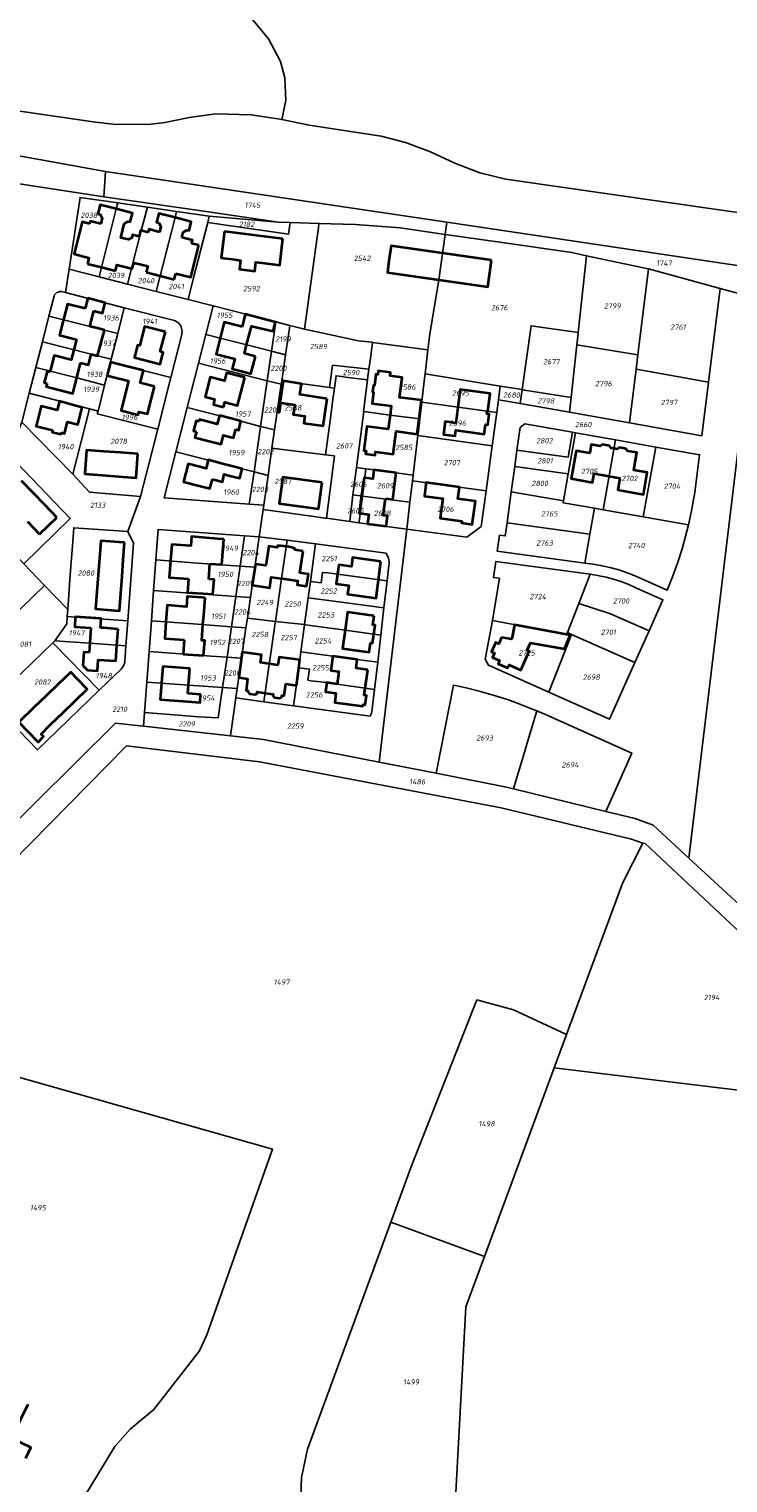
# Model space of a CAD drawing. Extents: x 177930 to 190767, y 381068 to 392034.
# Tile 61 of 256: x 180090 to 180327, y 390047 to 390539. Entities that reach past the tile are written whole.
import ezdxf
from ezdxf.enums import TextEntityAlignment as Align

# ---------------------------------------------------------------- set-up
doc = ezdxf.new("R2010")
doc.units = 0
for name, color, linetype, lineweight in [('B-XX-KG-GRENS_PERCEEL-GV', 150, 'Continuous', 25), ('B-XX-KG-GRENS_PERCEEL-S', 150, 'Continuous', 25), ('B-XX-OG-BEBOUWING-G', 7, 'Continuous', 35)]:
    doc.layers.add(name, color=color, linetype=linetype, lineweight=lineweight)
doc.styles.add('NLCS-ISO', font='NLCS-ISO.ttf', dxfattribs={"height": 1.8})

# ---------------------------------------------------------------- blocks, each defined once
blk = doc.blocks.new('SKG-PERCEELNUMMER-SO')
at = {"layer": 'DefPoints'}
blk.add_point((0, 0), dxfattribs=at)
at = {"style": 'NLCS-ISO', "oblique": 10, "flags": 1}
blk.add_attdef('GEMEENTECODE', text='', height=1.8, dxfattribs=at).set_placement((-0.5, 2.55), align=Align.MIDDLE_RIGHT)
at = {"style": 'NLCS-ISO', "oblique": 10}
blk.add_attdef('PERCEELNUMMER', text='', height=1.8, dxfattribs=at).set_placement((0, 0), align=Align.MIDDLE_CENTER)
at = {"style": 'NLCS-ISO', "oblique": 10, "flags": 1}
blk.add_attdef('SECTIE', text='', height=1.8, dxfattribs=at).set_placement((0.5, 2.5), align=Align.MIDDLE_LEFT)

msp = doc.modelspace()

# ---------------------------------------------------------------- linework, layer by layer
at = {"layer": 'B-XX-KG-GRENS_PERCEEL-GV'}
for points in [[(180061.96, 390514.73), (180112.52, 390507.42), (180118.5, 390506.72), (180130.36, 390506.63), (180136.05, 390507.31), (180144.35, 390508.98), (180153.21, 390510.24), (180165.23, 390509.84), (180174.25, 390508.56), (180175.602, 390508.278), (180177.021, 390514.776), (180176.677, 390522.396), (180175.158, 390527.959), (180171.108, 390535.549), (180165.651, 390542.109), (180161.833, 390546.031), (180155.844, 390553.994), (180151.415, 390561.574), (180146.568, 390576.319), (180021.731, 390594.433)], [(180165.651, 390542.109), (180171.108, 390535.549), (180175.158, 390527.959), (180176.677, 390522.396), (180177.021, 390514.776), (180175.602, 390508.278), (180184.9, 390506.34), (180209.19, 390502.6), (180217.46, 390500.54), (180225.95, 390497.34), (180234.16, 390493.53), (180242.62, 390490.27), (180251.47, 390488.1), (180520.626, 390449.447), (180528.086, 390498.506), (180529.75, 390507.093), (180533.802, 390515.929), (180544.71, 390532.763), (180547.236, 390536.829), (180552.063, 390545.657)], [(180608.315, 390437.011), (180548.18, 390445.49), (180532.492, 390447.743), (180520.626, 390449.447), (180251.47, 390488.1), (180242.62, 390490.27), (180234.16, 390493.53), (180225.95, 390497.34), (180217.46, 390500.54), (180209.19, 390502.6), (180184.9, 390506.34), (180175.602, 390508.278), (180174.25, 390508.56), (180165.23, 390509.84), (180153.21, 390510.24), (180144.35, 390508.98), (180136.05, 390507.31), (180130.36, 390506.63), (180118.5, 390506.72), (180112.52, 390507.42), (180061.96, 390514.73)], [(180055.397, 390501.654), (180115.948, 390490.648), (180231.464, 390473.513), (180337.346, 390457.808), (180393.273, 390449.666), (180549.523, 390427.951), (180744.364, 390400.873)], [(180087.636, 390405.881), (180090.127, 390415.637), (180092.345, 390424.354), (180094.566, 390433.081), (180096.781, 390441.786), (180098.504, 390448.557), (180098.676, 390448.912), (180098.905, 390449.233), (180099.183, 390449.512), (180099.504, 390449.741), (180099.859, 390449.913), (180100.237, 390450.025), (180100.628, 390450.073), (180101.022, 390450.055), (180102.393, 390449.704), (180103.605, 390457.637), (180107.311, 390481.904), (180120.098, 390480.048), (180130.092, 390478.597), (180139.992, 390477.16), (180151.054, 390475.555), (180174.38, 390473.52), (180150.78, 390477), (180115.364, 390482.153), (180113.87, 390482.37), (180077.888, 390487.843)], [(180038.054, 390223.622), (180119.366, 390304.075), (180128.829, 390303.031), (180129.168, 390307.654), (180129.923, 390317.956), (180130.681, 390328.29), (180131.457, 390338.628), (180132.231, 390348.939), (180132.993, 390359.261), (180133.754, 390369.571), (180163.017, 390367.408), (180167.926, 390367.045), (180169.267, 390376.312), (180169.473, 390377.739), (180164.591, 390378.111), (180135.828, 390380.305), (180139.783, 390395.8), (180143.606, 390410.822), (180147.405, 390425.829), (180149.889, 390435.516), (180152.372, 390445.197), (180143.9, 390447.353), (180133.096, 390450.111), (180123.417, 390452.581), (180113.737, 390455.051), (180103.605, 390457.637), (180102.393, 390449.704), (180122.303, 390444.61), (180138.81, 390440.418), (180139.312, 390440.266), (180139.789, 390440.048), (180140.233, 390439.769), (180140.636, 390439.433), (180140.99, 390439.046), (180141.29, 390438.616), (180141.53, 390438.15), (180141.706, 390437.656), (180141.814, 390437.142), (180141.853, 390436.619), (180141.822, 390436.096), (180141.722, 390435.581), (180138.041, 390420.97), (180133.598, 390403.561), (180127.78, 390380.781), (180123.494, 390368.887), (180125.43, 390364.935), (180123.493, 390338.604), (180122.861, 390330.175), (180122.457, 390324.783), (180122.332, 390324.239), (180122.139, 390323.714), (180121.881, 390323.219), (180121.564, 390322.759), (180121.191, 390322.343), (180113.814, 390315.247), (180092.875, 390294.997), (180077.216, 390311.157)], [(180331.48, 390449.1), (180323.988, 390451.144), (180320.052, 390419.444), (180317.799, 390401.3), (180293.299, 390405.624), (180272.969, 390409.212), (180256.229, 390412.166), (180248.914, 390413.457), (180248.337, 390409.205), (180246.79, 390397.92), (180244.722, 390382.678), (180243.065, 390370.582), (180238.246, 390366.924), (180217.882, 390369.652), (180208.55, 390290.866), (180227.879, 390287.077), (180233.717, 390316.89), (180237.952, 390315.97), (180242.417, 390314.856), (180247.17, 390313.504), (180251.943, 390311.986), (180255.654, 390310.687), (180259.57, 390309.155), (180261.863, 390308.2), (180261.881, 390308.192), (180264.892, 390306.928), (180294.044, 390293.891), (180285.279, 390274.194), (180295.242, 390271.766), (180301.279, 390269.491), (180313.396, 390258.334), (180336.226, 390448.419)], [(180336.226, 390448.419), (180313.396, 390258.334), (180364.695, 390211.128)], [(180648.011, 390149.364), (180574.432, 390157.789), (180534.833, 390162.424), (180515.914, 390164.645), (180417.363, 390176.708), (180399.62, 390178.954), (180364.695, 390211.128), (180313.396, 390258.334), (180301.279, 390269.491), (180295.242, 390271.766), (180285.279, 390274.194), (180253.982, 390281.82), (180251.053, 390282.534), (180227.879, 390287.077), (180208.55, 390290.866), (180169.368, 390298.552), (180158.194, 390299.792), (180128.829, 390303.031), (180119.366, 390304.075), (180038.054, 390223.622)], [(180038.466, 390210.38), (180123.001, 390296.351), (180168.099, 390290.975), (180249.836, 390275.38), (180293.992, 390264.832), (180297.842, 390263.427), (180298.57, 390263.296), (180396.22, 390171.836), (180416.563, 390169.374), (180568.024, 390151.565), (180573.5, 390150.921), (180727.616, 390131.725)], [(180181.502, 390025.215), (180182.232, 390048.753), (180184.257, 390058.418), (180212.53, 390135.187), (180219.546, 390154.237), (180241.649, 390210.37), (180253.984, 390206.974), (180271.972, 390198.675), (180290.97, 390250.062), (180297.842, 390263.427), (180293.992, 390264.832), (180249.836, 390275.38), (180168.099, 390290.975), (180123.001, 390296.351), (180038.466, 390210.38)], [(180052.148, 390193.932), (180172.426, 390159.925), (180150.246, 390097.017), (180147.727, 390091.668), (180132.256, 390071.848), (180124.265, 390065.151), (180119.044, 390059.3), (180101.472, 390030.325)]]:
    msp.add_lwpolyline(points, dxfattribs=at)
for points in [[(180115.364, 390482.153), (180115.948, 390490.648), (180055.397, 390501.654), (180013.949, 390509.332), (180002.455, 390512.118), (179989.483, 390515.263), (180027.71, 390500.89), (180050.69, 390491.98), (180077.888, 390487.843), (180113.87, 390482.37)], [(180231.464, 390473.513), (180115.948, 390490.648), (180115.364, 390482.153), (180150.78, 390477), (180174.38, 390473.52), (180178.463, 390473.403), (180188.172, 390473.125), (180200.6, 390472.77), (180215.65, 390471.61), (180230.885, 390469.43)], [(180119.579, 390478.009), (180120.098, 390480.048), (180107.311, 390481.904), (180103.605, 390457.637), (180113.737, 390455.051)], [(180119.579, 390478.009), (180113.737, 390455.051), (180123.417, 390452.581), (180128.007, 390470.688), (180130.092, 390478.597), (180120.098, 390480.048)], [(180139.469, 390475.109), (180139.992, 390477.16), (180130.092, 390478.597), (180128.007, 390470.688), (180123.417, 390452.581), (180133.096, 390450.111)], [(180139.469, 390475.109), (180133.096, 390450.111), (180143.9, 390447.353), (180145.768, 390454.693), (180150.552, 390473.492), (180151.054, 390475.555), (180139.992, 390477.16)], [(180183.3, 390437.399), (180187.976, 390471.692), (180188.172, 390473.125), (180178.463, 390473.403), (180177.876, 390469.529), (180150.552, 390473.492), (180145.768, 390454.693), (180143.9, 390447.353), (180152.372, 390445.197), (180173.579, 390439.801), (180178.271, 390438.537)], [(180151.054, 390475.555), (180150.552, 390473.492), (180177.876, 390469.529), (180178.463, 390473.403), (180174.38, 390473.52)], [(180230.885, 390469.43), (180215.65, 390471.61), (180200.6, 390472.77), (180188.172, 390473.125), (180187.976, 390471.692), (180183.3, 390437.399), (180201.557, 390433.445), (180206.239, 390432.893), (180206.281, 390432.887), (180206.33, 390432.881), (180225.048, 390430.333), (180225.659, 390435.601), (180228.707, 390454.075)], [(180336.226, 390448.419), (180337.346, 390457.808), (180231.464, 390473.513), (180230.885, 390469.43), (180250.18, 390466.67), (180273.78, 390463.24), (180278.728, 390462.197), (180299.59, 390457.8), (180299.76, 390457.754), (180323.97, 390451.149), (180323.988, 390451.144), (180331.48, 390449.1)], [(180278.728, 390462.197), (180273.78, 390463.24), (180250.18, 390466.67), (180230.885, 390469.43), (180228.707, 390454.075), (180225.659, 390435.601), (180225.048, 390430.333), (180224.933, 390429.336), (180224.115, 390422.273), (180249.534, 390418.102), (180249.544, 390418.1), (180256.899, 390416.894), (180259.963, 390438.505), (180275.906, 390436.239)], [(180296.151, 390428.633), (180299.76, 390457.754), (180299.59, 390457.8), (180278.728, 390462.197), (180275.906, 390436.239), (180275.864, 390435.853), (180275.453, 390432.071)], [(180299.76, 390457.754), (180296.151, 390428.633), (180295.548, 390423.769), (180320.052, 390419.444), (180323.988, 390451.144), (180323.97, 390451.149)], [(180120.074, 390435.859), (180122.303, 390444.61), (180102.393, 390449.704), (180101.022, 390450.055), (180100.628, 390450.073), (180100.237, 390450.025), (180099.859, 390449.913), (180099.504, 390449.741), (180099.183, 390449.512), (180098.905, 390449.233), (180098.676, 390448.912), (180098.504, 390448.557), (180096.781, 390441.786), (180110.685, 390438.251)], [(180120.074, 390435.859), (180117.854, 390427.144), (180117.612, 390426.194), (180138.041, 390420.97), (180141.722, 390435.581), (180141.822, 390436.096), (180141.853, 390436.619), (180141.814, 390437.142), (180141.706, 390437.656), (180141.53, 390438.15), (180141.29, 390438.616), (180140.99, 390439.046), (180140.636, 390439.433), (180140.233, 390439.769), (180139.789, 390440.048), (180139.312, 390440.266), (180138.81, 390440.418), (180122.303, 390444.61)], [(180173.579, 390439.801), (180152.372, 390445.197), (180149.889, 390435.516), (180154.777, 390434.272), (180163.711, 390432.052), (180172.152, 390429.907)], [(180117.854, 390427.144), (180120.074, 390435.859), (180110.685, 390438.251), (180096.781, 390441.786), (180094.566, 390433.081), (180111.064, 390428.897)], [(180176.849, 390428.713), (180178.153, 390437.729), (180178.271, 390438.537), (180173.579, 390439.801), (180172.152, 390429.907)], [(180205.075, 390423.801), (180205.604, 390427.575), (180206.281, 390432.887), (180206.239, 390432.893), (180201.557, 390433.445), (180183.3, 390437.399), (180178.271, 390438.537), (180178.153, 390437.729), (180176.849, 390428.713), (180176.594, 390426.947), (180175.566, 390419.85), (180176.12, 390419.773), (180191.721, 390417.629), (180192.767, 390425.162)], [(180256.899, 390416.894), (180257.75, 390416.754), (180273.507, 390414.169), (180275.453, 390432.071), (180275.864, 390435.853), (180275.906, 390436.239), (180259.963, 390438.505)], [(180094.566, 390433.081), (180092.345, 390424.354), (180106.243, 390420.831), (180115.625, 390418.366), (180117.612, 390426.194), (180117.854, 390427.144), (180111.064, 390428.897)], [(180147.405, 390425.829), (180170.678, 390419.894), (180172.152, 390429.907), (180163.711, 390432.052), (180154.777, 390434.272), (180149.889, 390435.516)], [(180225.048, 390430.333), (180206.33, 390432.881), (180206.281, 390432.887), (180205.604, 390427.575), (180205.075, 390423.801), (180204.596, 390420.38), (180204.573, 390420.202), (180203.212, 390409.485), (180203.338, 390409.475), (180212.308, 390408.278), (180222.3, 390406.95), (180222.975, 390412.648), (180223.007, 390412.922), (180224.047, 390421.703), (180224.115, 390422.273), (180224.933, 390429.336)], [(180175.566, 390419.85), (180176.594, 390426.947), (180176.849, 390428.713), (180172.152, 390429.907), (180170.678, 390419.894), (180175.399, 390418.69)], [(180293.299, 390405.624), (180295.548, 390423.769), (180296.151, 390428.633), (180275.453, 390432.071), (180273.507, 390414.169), (180272.969, 390409.212)], [(180110.503, 390410.382), (180113.408, 390409.633), (180115.625, 390418.366), (180106.243, 390420.831), (180092.345, 390424.354), (180090.127, 390415.637)], [(180113.408, 390409.633), (180113.161, 390408.659), (180133.598, 390403.561), (180138.041, 390420.97), (180117.612, 390426.194), (180115.625, 390418.366)], [(180143.606, 390410.822), (180161.769, 390406.177), (180168.423, 390404.467), (180170.678, 390419.894), (180147.405, 390425.829)], [(180204.596, 390420.38), (180205.075, 390423.801), (180192.767, 390425.162), (180191.721, 390417.629), (180193.395, 390417.399), (180193.945, 390421.558), (180195.874, 390421.28), (180197.019, 390421.14), (180204.573, 390420.202)], [(180317.799, 390401.3), (180320.052, 390419.444), (180295.548, 390423.769), (180293.299, 390405.624)], [(180168.423, 390404.467), (180173.165, 390403.248), (180175.399, 390418.69), (180170.678, 390419.894)], [(180175.566, 390419.85), (180175.399, 390418.69), (180173.165, 390403.248), (180172.276, 390397.112), (180177.676, 390396.378), (180190.392, 390394.82), (180191.83, 390405.59), (180192.881, 390413.514), (180193.395, 390417.399), (180191.721, 390417.629), (180176.12, 390419.773)], [(180198.585, 390372.295), (180199.68, 390381.255), (180200.914, 390390.516), (180200.828, 390390.528), (180203.338, 390409.475), (180203.212, 390409.485), (180204.573, 390420.202), (180197.019, 390421.14), (180195.874, 390421.28), (180193.945, 390421.558), (180193.395, 390417.399), (180192.881, 390413.514), (180191.83, 390405.59), (180190.392, 390394.82), (180193.398, 390394.452), (180190.689, 390373.377)], [(180222.975, 390412.648), (180248.337, 390409.205), (180248.914, 390413.457), (180249.544, 390418.1), (180249.534, 390418.102), (180224.115, 390422.273), (180224.047, 390421.703), (180223.007, 390412.922)], [(180249.544, 390418.1), (180248.914, 390413.457), (180256.229, 390412.166), (180256.899, 390416.894)], [(180090.127, 390415.637), (180087.636, 390405.881), (180104.876, 390388.297), (180110.503, 390410.382)], [(180256.229, 390412.166), (180272.969, 390409.212), (180273.507, 390414.169), (180257.75, 390416.754), (180256.899, 390416.894)], [(180110.503, 390410.382), (180104.876, 390388.297), (180110.509, 390382.172), (180127.78, 390380.781), (180133.598, 390403.561), (180113.161, 390408.659), (180113.408, 390409.633)], [(180143.606, 390410.822), (180139.783, 390395.8), (180150.764, 390393.059), (180159.1, 390390.905), (180166.201, 390389.044), (180168.423, 390404.467), (180161.769, 390406.177)], [(180221.633, 390401.323), (180221.699, 390401.883), (180222.291, 390406.878), (180222.3, 390406.95), (180212.308, 390408.278), (180203.338, 390409.475), (180200.828, 390390.528), (180200.914, 390390.516), (180204.063, 390390.083), (180206.827, 390389.703), (180220.045, 390387.916), (180220.049, 390387.949)], [(180248.337, 390409.205), (180222.975, 390412.648), (180222.3, 390406.95), (180222.291, 390406.878), (180221.699, 390401.883), (180221.633, 390401.323), (180246.79, 390397.92)], [(180104.876, 390388.297), (180087.636, 390405.881), (180083.071, 390395.02), (180103.988, 390373.329), (180088.316, 390357.972), (180095.308, 390350.638), (180103.164, 390342.503), (180103.387, 390345.65), (180103.907, 390352.669), (180104.235, 390357.016), (180104.726, 390364.009), (180105.173, 390370.142), (180123.494, 390368.887), (180127.78, 390380.781), (180110.509, 390382.172)], [(180172.276, 390397.112), (180173.165, 390403.248), (180168.423, 390404.467), (180166.201, 390389.044), (180170.93, 390387.805), (180172.274, 390397.096)], [(180248.501, 390362.227), (180249.254, 390367.614), (180251.223, 390367.377), (180251.83, 390371.831), (180253.262, 390382.33), (180254.42, 390390.822), (180255.176, 390396.37), (180256.223, 390404.052), (180257.883, 390405.278), (180273.985, 390402.445), (180274.997, 390402.267), (180288.569, 390399.877), (180302.145, 390397.474), (180317, 390394.86), (180315.878, 390385.827), (180315.36, 390382.042), (180314.872, 390379.02), (180314.388, 390376.44), (180313.826, 390373.741), (180313.242, 390371.136), (180312.157, 390366.84), (180311.061, 390363.013), (180309.617, 390358.525), (180307.843, 390353.594), (180305.992, 390349.01), (180295.397, 390353.741), (180292.818, 390354.788), (180289.692, 390355.878), (180286.605, 390356.728), (180283.502, 390357.409), (180280.958, 390357.821), (180278.159, 390358.201)], [(180273.985, 390402.445), (180257.883, 390405.278), (180256.223, 390404.052), (180255.176, 390396.37), (180272.495, 390394.013)], [(180246.79, 390397.92), (180221.633, 390401.323), (180220.049, 390387.949), (180220.045, 390387.916), (180219.826, 390386.065), (180244.722, 390382.678)], [(180273.985, 390402.445), (180272.495, 390394.013), (180255.176, 390396.37), (180254.42, 390390.822), (180272.536, 390388.355), (180274.997, 390402.267)], [(180274.997, 390402.267), (180272.536, 390388.355), (180270.918, 390379.209), (180270.814, 390378.624), (180281.429, 390376.763), (180284.392, 390376.243), (180288.569, 390399.877)], [(180288.569, 390399.877), (180284.392, 390376.243), (180297.96, 390373.835), (180302.145, 390397.474)], [(180088.316, 390357.972), (180103.988, 390373.329), (180083.071, 390395.02), (180067.251, 390379.568), (180084.611, 390361.858)], [(180166.201, 390389.044), (180159.1, 390390.905), (180150.764, 390393.059), (180139.783, 390395.8), (180135.828, 390380.305), (180164.591, 390378.111)], [(180190.32, 390373.428), (180190.689, 390373.377), (180193.398, 390394.452), (180190.392, 390394.82), (180177.676, 390396.378), (180172.276, 390397.112), (180172.274, 390397.096), (180170.93, 390387.805), (180169.473, 390377.739), (180169.267, 390376.312), (180185.674, 390374.064)], [(180297.96, 390373.835), (180313.242, 390371.136), (180313.826, 390373.741), (180314.388, 390376.44), (180314.872, 390379.02), (180315.36, 390382.042), (180315.878, 390385.827), (180317, 390394.86), (180302.145, 390397.474)], [(180164.591, 390378.111), (180169.473, 390377.739), (180170.93, 390387.805), (180166.201, 390389.044)], [(180204.063, 390390.083), (180200.914, 390390.516), (180199.68, 390381.255), (180202.874, 390380.847)], [(180219.826, 390386.065), (180220.045, 390387.916), (180206.827, 390389.703), (180204.063, 390390.083), (180202.874, 390380.847), (180218.965, 390378.793), (180219.814, 390385.967)], [(180254.42, 390390.822), (180253.262, 390382.33), (180270.918, 390379.209), (180272.536, 390388.355)], [(180244.722, 390382.678), (180219.826, 390386.065), (180219.814, 390385.967), (180218.965, 390378.793), (180217.882, 390369.652), (180238.246, 390366.924), (180243.065, 390370.582)], [(180201.718, 390371.866), (180201.766, 390372.238), (180202.874, 390380.847), (180199.68, 390381.255), (180198.585, 390372.295)], [(180201.718, 390371.866), (180217.882, 390369.652), (180218.965, 390378.793), (180202.874, 390380.847), (180201.766, 390372.238)], [(180279.888, 390368.013), (180281.429, 390376.763), (180270.814, 390378.624), (180270.918, 390379.209), (180253.262, 390382.33), (180251.83, 390371.831)], [(180217.882, 390369.652), (180201.718, 390371.866), (180198.585, 390372.295), (180190.689, 390373.377), (180190.32, 390373.428), (180185.674, 390374.064), (180169.267, 390376.312), (180167.926, 390367.045), (180177.446, 390365.992), (180187.014, 390364.728), (180210.879, 390361.577), (180211.196, 390361.037), (180211.458, 390360.467), (180211.661, 390359.875), (180211.804, 390359.265), (180211.885, 390358.643), (180211.904, 390358.017), (180211.86, 390357.392), (180211.249, 390352.143), (180210.186, 390343.019), (180209.127, 390333.86), (180208.06, 390324.639), (180206.991, 390315.445), (180206.116, 390307.919), (180205.936, 390307.408), (180205.723, 390306.911), (180205.476, 390306.429), (180179.588, 390309.93), (180169.535, 390311.287), (180160.042, 390312.568), (180158.194, 390299.792), (180169.368, 390298.552), (180208.55, 390290.866)], [(180279.888, 390368.013), (180278.159, 390358.201), (180280.958, 390357.821), (180283.502, 390357.409), (180286.605, 390356.728), (180289.692, 390355.878), (180292.818, 390354.788), (180295.397, 390353.741), (180305.992, 390349.01), (180307.843, 390353.594), (180309.617, 390358.525), (180311.061, 390363.013), (180312.157, 390366.84), (180313.242, 390371.136), (180297.96, 390373.835), (180284.392, 390376.243), (180281.429, 390376.763)], [(180102.994, 390340.106), (180105.668, 390339.91), (180123.493, 390338.604), (180125.43, 390364.935), (180123.494, 390368.887), (180105.173, 390370.142), (180104.726, 390364.009), (180104.235, 390357.016), (180103.907, 390352.669), (180103.387, 390345.65), (180103.164, 390342.503)], [(180132.993, 390359.261), (180147.171, 390358.217), (180161.535, 390357.171), (180163.017, 390367.408), (180133.754, 390369.571)], [(180278.159, 390358.201), (180279.888, 390368.013), (180251.83, 390371.831), (180251.223, 390367.377), (180249.254, 390367.614), (180248.501, 390362.227)], [(180163.017, 390367.408), (180161.535, 390357.171), (180166.445, 390356.813), (180167.926, 390367.045)], [(180163.949, 390339.562), (180173.448, 390338.485), (180175.528, 390352.953), (180177.446, 390365.992), (180167.926, 390367.045), (180166.445, 390356.813), (180164.954, 390346.506)], [(180184.533, 390346.416), (180185.283, 390351.953), (180187.014, 390364.728), (180177.446, 390365.992), (180175.528, 390352.953), (180173.448, 390338.485), (180174.524, 390338.363), (180183.306, 390337.366)], [(180211.249, 390352.143), (180211.86, 390357.392), (180211.904, 390358.017), (180211.885, 390358.643), (180211.804, 390359.265), (180211.661, 390359.875), (180211.458, 390360.467), (180211.196, 390361.037), (180210.879, 390361.577), (180187.014, 390364.728), (180185.283, 390351.953), (180188.868, 390351.482), (180189.337, 390355.06), (180190.308, 390354.932), (180190.315, 390354.982), (180194.399, 390354.432)], [(180055.648, 390334.044), (180053.161, 390331.632), (180064.082, 390320.372), (180095.308, 390350.638), (180088.316, 390357.972), (180084.611, 390361.858), (180077.333, 390354.869), (180070.109, 390347.932), (180062.889, 390340.998)], [(180132.993, 390359.261), (180132.231, 390348.939), (180160.068, 390346.869), (180161.535, 390357.171), (180147.171, 390358.217)], [(180164.954, 390346.506), (180166.445, 390356.813), (180161.535, 390357.171), (180160.068, 390346.869)], [(180184.533, 390346.416), (180190.649, 390345.614), (180210.186, 390343.019), (180211.249, 390352.143), (180194.399, 390354.432), (180190.315, 390354.982), (180190.308, 390354.932), (180189.337, 390355.06), (180188.868, 390351.482), (180185.283, 390351.953)], [(180245.536, 390323.608), (180244.431, 390325.691), (180246.861, 390338.771), (180247.495, 390342.182), (180249.258, 390353.046), (180247.275, 390353.316), (180248.014, 390358.758), (180280.013, 390354.425), (180282.476, 390354.034), (180285.433, 390353.396), (180288.645, 390352.522), (180290.74, 390351.835), (180293.058, 390350.902), (180295.447, 390349.841), (180304.584, 390345.784), (180299.893, 390335.242), (180295.106, 390324.513), (180286.563, 390305.331), (180266.03, 390314.468)], [(180280.013, 390354.425), (180248.014, 390358.758), (180247.275, 390353.316), (180249.258, 390353.046), (180247.495, 390342.182), (180246.861, 390338.771), (180272.077, 390334.081), (180272.31, 390334.654), (180276.168, 390344.54)], [(180299.893, 390335.242), (180304.584, 390345.784), (180295.447, 390349.841), (180293.058, 390350.902), (180290.74, 390351.835), (180288.645, 390352.522), (180285.433, 390353.396), (180282.476, 390354.034), (180280.013, 390354.425), (180276.168, 390344.54), (180286.835, 390341.067)], [(180098.114, 390331.166), (180098.828, 390331.936), (180102.788, 390337.607), (180102.994, 390340.106), (180103.164, 390342.503), (180095.308, 390350.638), (180064.082, 390320.372), (180075.047, 390309.081), (180077.216, 390311.157)], [(180158.564, 390336.619), (180160.068, 390346.869), (180132.231, 390348.939), (180131.457, 390338.628), (180145.643, 390337.6)], [(180164.954, 390346.506), (180160.068, 390346.869), (180158.564, 390336.619), (180163.469, 390336.247), (180163.949, 390339.562)], [(180209.127, 390333.86), (180210.186, 390343.019), (180190.649, 390345.614), (180184.533, 390346.416), (180183.306, 390337.366), (180183.658, 390337.326), (180196.995, 390335.457)], [(180273.672, 390334.037), (180295.106, 390324.513), (180299.893, 390335.242), (180286.835, 390341.067), (180276.168, 390344.54), (180272.31, 390334.654)], [(180105.668, 390339.91), (180102.994, 390340.106), (180102.788, 390337.607), (180098.828, 390331.936), (180110.6, 390331.091), (180122.861, 390330.175), (180123.493, 390338.604)], [(180173.448, 390338.485), (180163.949, 390339.562), (180163.469, 390336.247), (180161.982, 390325.974), (180160.5, 390315.733), (180160.042, 390312.568), (180169.535, 390311.287), (180173.368, 390337.931)], [(180157.054, 390326.329), (180158.564, 390336.619), (180145.643, 390337.6), (180131.457, 390338.628), (180130.681, 390328.29), (180151.642, 390326.719)], [(180161.982, 390325.974), (180163.469, 390336.247), (180158.564, 390336.619), (180157.054, 390326.329)], [(180173.368, 390337.931), (180169.535, 390311.287), (180179.588, 390309.93), (180181.33, 390322.782), (180182.063, 390328.192), (180183.306, 390337.366), (180174.524, 390338.363), (180173.448, 390338.485)], [(180182.063, 390328.192), (180201.129, 390325.587), (180208.06, 390324.639), (180209.127, 390333.86), (180196.995, 390335.457), (180183.658, 390337.326), (180183.306, 390337.366)], [(180246.861, 390338.771), (180244.431, 390325.691), (180245.536, 390323.608), (180266.03, 390314.468), (180273.672, 390334.037), (180272.31, 390334.654), (180272.077, 390334.081)], [(180077.216, 390311.157), (180092.875, 390294.997), (180113.814, 390315.247), (180098.114, 390331.166)], [(180098.114, 390331.166), (180113.814, 390315.247), (180121.191, 390322.343), (180121.564, 390322.759), (180121.881, 390323.219), (180122.139, 390323.714), (180122.332, 390324.239), (180122.457, 390324.783), (180122.861, 390330.175), (180110.6, 390331.091), (180098.828, 390331.936)], [(180266.03, 390314.468), (180286.563, 390305.331), (180295.106, 390324.513), (180273.672, 390334.037)], [(180129.923, 390317.956), (180144.11, 390316.886), (180155.551, 390316.081), (180157.054, 390326.329), (180151.642, 390326.719), (180130.681, 390328.29)], [(180160.5, 390315.733), (180161.982, 390325.974), (180157.054, 390326.329), (180155.551, 390316.081)], [(180208.06, 390324.639), (180201.129, 390325.587), (180182.063, 390328.192), (180181.33, 390322.782), (180184.943, 390322.288), (180184.432, 390318.542), (180185.423, 390318.407), (180190.791, 390317.734), (180194.378, 390317.244), (180206.991, 390315.445)], [(180181.33, 390322.782), (180179.588, 390309.93), (180205.476, 390306.429), (180205.723, 390306.911), (180205.936, 390307.408), (180206.116, 390307.919), (180206.991, 390315.445), (180194.378, 390317.244), (180190.791, 390317.734), (180185.423, 390318.407), (180184.432, 390318.542), (180184.943, 390322.288)], [(180160.042, 390312.568), (180160.5, 390315.733), (180155.551, 390316.081), (180154.056, 390305.8), (180147.459, 390306.223), (180140.482, 390306.77), (180129.168, 390307.654), (180128.829, 390303.031), (180158.194, 390299.792)], [(180155.551, 390316.081), (180144.11, 390316.886), (180129.923, 390317.956), (180129.168, 390307.654), (180140.482, 390306.77), (180147.459, 390306.223), (180154.056, 390305.8)], [(180261.863, 390308.2), (180259.57, 390309.155), (180255.654, 390310.687), (180251.943, 390311.986), (180247.17, 390313.504), (180242.417, 390314.856), (180237.952, 390315.97), (180233.717, 390316.89), (180227.879, 390287.077), (180251.053, 390282.534), (180253.982, 390281.82)], [(180285.279, 390274.194), (180294.044, 390293.891), (180264.892, 390306.928), (180261.881, 390308.192), (180261.863, 390308.2), (180253.982, 390281.82)], [(180297.842, 390263.427), (180290.97, 390250.062), (180271.972, 390198.675), (180267.804, 390187.402), (180396.22, 390171.836), (180298.57, 390263.296)], [(180212.53, 390135.187), (180244.203, 390123.564), (180267.804, 390187.402), (180271.972, 390198.675), (180253.984, 390206.974), (180241.649, 390210.37), (180219.546, 390154.237)], [(180024.204, 390053.9), (180041.717, 390051.561), (180063.553, 390045.264), (180097.298, 390032.908), (180101.472, 390030.325), (180119.044, 390059.3), (180124.265, 390065.151), (180132.256, 390071.848), (180147.727, 390091.668), (180150.246, 390097.017), (180172.426, 390159.925), (180052.148, 390193.932), (180038.024, 390173.415), (180013.489, 390137.774), (180045.169, 390120.262)], [(180294.563, 389992.149), (180327.366, 389981.064), (180425.595, 389945.411), (180447.847, 389937.497), (180486.152, 390011.399), (180495.142, 390011.348), (180568.024, 390151.565), (180416.563, 390169.374), (180396.22, 390171.836), (180267.804, 390187.402), (180244.203, 390123.564), (180237.891, 390106.489), (180234.15, 390037.364), (180228.228, 390017.08), (180294.768, 389993.067)], [(180212.53, 390135.187), (180184.257, 390058.418), (180182.232, 390048.753), (180181.502, 390025.215), (180191.005, 390024.685), (180200.424, 390023.444), (180209.758, 390021.654), (180209.743, 390023.133), (180228.228, 390017.08), (180234.15, 390037.364), (180237.891, 390106.489), (180244.203, 390123.564)]]:
    msp.add_lwpolyline(points, close=True, dxfattribs=at)
at = {"layer": 'B-XX-OG-BEBOUWING-G'}
for points in [[(180119.579, 390478.008), (180114.083, 390479.404), (180113.337, 390476.392), (180114.099, 390476.197), (180114.837, 390474.965), (180114.323, 390472.967)], [(180128.007, 390470.688), (180127.832, 390470.731), (180127.334, 390468.721), (180125.119, 390469.258), (180124.872, 390468.269), (180123.681, 390467.638), (180121.081, 390468.228), (180122.305, 390473.039), (180123.528, 390473.797), (180124.303, 390473.615), (180125.08, 390476.612), (180119.579, 390478.008)], [(180110.483, 390472.985), (180108.014, 390473.612), (180105.275, 390462.799), (180108.08, 390462.098)], [(180114.323, 390472.967), (180110.735, 390473.936), (180110.483, 390472.985)], [(180139.469, 390475.109), (180133.975, 390476.511), (180133.183, 390473.518), (180133.971, 390473.281), (180134.693, 390472.066), (180134.227, 390470.21)], [(180142.22, 390470.129), (180143.418, 390470.873), (180144.197, 390470.715), (180144.961, 390473.707), (180139.469, 390475.109)], [(180130.392, 390470.107), (180128.007, 390470.688)], [(180134.227, 390470.21), (180130.631, 390471.164), (180130.392, 390470.107)], [(180141.758, 390468.361), (180142.22, 390470.129)], [(180145.063, 390466.348), (180145.346, 390467.416), (180141.758, 390468.361)], [(180156.157, 390470.368), (180155.057, 390461.438), (180159.672, 390460.867), (180161.657, 390460.621), (180161.288, 390457.644), (180166.432, 390457.007), (180166.801, 390459.984), (180168.786, 390459.739), (180174.889, 390458.983), (180175.982, 390467.905)], [(180175.982, 390467.905), (180156.157, 390470.368)], [(180139.729, 390456.235), (180141.958, 390455.666), (180144.791, 390454.942), (180147.549, 390465.728)], [(180147.549, 390465.728), (180145.063, 390466.348)], [(180229.975, 390463.011), (180212.59, 390465.488), (180211.876, 390460.472)], [(180246.614, 390460.641), (180229.975, 390463.011)], [(180108.08, 390462.098), (180110.346, 390461.532), (180109.823, 390459.505)], [(180109.823, 390459.505), (180114.562, 390458.294)], [(180114.562, 390458.294), (180119.295, 390457.085)], [(180119.295, 390457.085), (180119.815, 390459.112), (180122.058, 390458.552)], [(180122.058, 390458.552), (180124.759, 390457.877)], [(180124.759, 390457.877), (180124.955, 390457.828), (180125.487, 390459.844), (180128.003, 390459.202)], [(180128.003, 390459.202), (180130.248, 390458.63), (180129.73, 390456.6)], [(180211.876, 390460.472), (180211.32, 390456.544), (180228.707, 390454.076)], [(180245.908, 390455.691), (180246.614, 390460.641)], [(180129.73, 390456.6), (180134.446, 390455.405)], [(180134.446, 390455.405), (180139.198, 390454.2)], [(180139.198, 390454.2), (180139.729, 390456.235)], [(180228.707, 390454.076), (180245.343, 390451.714), (180245.908, 390455.691)], [(180109.897, 390447.829), (180108.993, 390444.303)], [(180115.845, 390446.304), (180109.897, 390447.829)], [(180108.993, 390444.303), (180103.036, 390445.831), (180101.691, 390440.588)], [(180110.777, 390438.683), (180112.02, 390443.527)], [(180112.02, 390443.527), (180114.941, 390442.778), (180115.845, 390446.304)], [(180101.691, 390440.588), (180100.346, 390435.344), (180106.1, 390433.869), (180105.214, 390430.383)], [(180110.675, 390438.283), (180110.777, 390438.683)], [(180113.176, 390437.64), (180110.675, 390438.283)], [(180115.589, 390437.001), (180113.176, 390437.64)], [(180160.994, 390438.491), (180156.149, 390439.728), (180154.764, 390434.305)], [(180162.193, 390438.18), (180160.994, 390438.491)], [(180173.474, 390439.762), (180163.153, 390442.383), (180162.193, 390438.18)], [(180165.079, 390437.433), (180165.321, 390438.339), (180172.643, 390436.624), (180173.474, 390439.762)], [(180111.064, 390428.897), (180113.246, 390428.271), (180115.589, 390437.001)], [(180154.764, 390434.305), (180153.38, 390428.882), (180159.688, 390427.271), (180158.822, 390423.88), (180163.666, 390422.643)], [(180163.704, 390432.023), (180165.079, 390437.433)], [(180105.214, 390430.383), (180104.335, 390426.924), (180098.571, 390428.396), (180097.234, 390423.161)], [(180107.525, 390425.973), (180110.147, 390425.304), (180111.064, 390428.897)], [(180166.645, 390428.148), (180162.957, 390429.086), (180163.704, 390432.023)], [(180163.666, 390422.643), (180165.144, 390422.24), (180166.645, 390428.148)], [(180097.136, 390422.776), (180096.167, 390423.024), (180095.201, 390419.245), (180096.17, 390418.998)], [(180097.234, 390423.161), (180097.136, 390422.776)], [(180106.22, 390420.865), (180107.525, 390425.973)], [(180117.675, 390426.142), (180116.49, 390421.667), (180119.085, 390421.016)], [(180123.746, 390424.638), (180117.675, 390426.142)], [(180123.843, 390424.614), (180123.746, 390424.638)], [(180132.528, 390417.97), (180127.682, 390419.203), (180128.742, 390423.368), (180123.843, 390424.614)], [(180222.127, 390407.039), (180222.938, 390413.283), (180215.488, 390414.257), (180216.349, 390420.984), (180212.222, 390421.512), (180212.372, 390422.683), (180208.265, 390423.208), (180208.116, 390422.037), (180207.412, 390422.127), (180206.919, 390418.307), (180206.585, 390418.35), (180206.296, 390416.112), (180206.63, 390416.068), (180206.13, 390412.244), (180212.67, 390411.389), (180212.272, 390408.293)], [(180096.17, 390418.998), (180095.896, 390417.925), (180104.884, 390415.63), (180106.12, 390420.475)], [(180106.12, 390420.475), (180106.22, 390420.865)], [(180119.085, 390421.016), (180123.742, 390419.847), (180121.219, 390409.794), (180122.099, 390409.59)], [(180122.099, 390409.59), (180126.944, 390408.357), (180127.211, 390409.405), (180130.158, 390408.655), (180132.528, 390417.97)], [(180161.747, 390421.358), (180156.904, 390422.599), (180156.214, 390419.906), (180151.399, 390421.137), (180149.68, 390414.426), (180152.866, 390413.613), (180152.441, 390411.87), (180155.867, 390410.992)], [(180155.867, 390410.992), (180156.301, 390412.674), (180160.619, 390411.559), (180163.043, 390420.949)], [(180163.043, 390420.949), (180161.747, 390421.358)], [(180245.339, 390409.615), (180246.144, 390415.537), (180236.014, 390416.915), (180235.208, 390410.993)], [(180105.084, 390411.665), (180100.318, 390412.93), (180099.548, 390409.938), (180094.212, 390411.311), (180092.468, 390404.536), (180098.021, 390403.118)], [(180101.024, 390402.351), (180102.09, 390402.079), (180103.079, 390405.955), (180106.567, 390405.064), (180108.002, 390410.89)], [(180108.002, 390410.89), (180105.084, 390411.665)], [(180212.272, 390408.293), (180211.655, 390403.461), (180204.394, 390404.388), (180203.363, 390396.313), (180204.112, 390396.218), (180203.972, 390395.12), (180207.226, 390394.705), (180207.366, 390395.803), (180213.28, 390395.048), (180214.27, 390402.8), (180221.456, 390401.867)], [(180235.208, 390410.993), (180234.472, 390405.58), (180230.905, 390406.065), (180230.305, 390401.739), (180234.23, 390401.206), (180234.491, 390403.128), (180244.08, 390401.824), (180244.53, 390405.133), (180245.303, 390405.028), (180245.785, 390408.576), (180245.012, 390408.681), (180245.12, 390409.473), (180245.316, 390409.447), (180245.339, 390409.615)], [(180147.568, 390406.072), (180146.609, 390406.318), (180145.734, 390402.909), (180146.693, 390402.663)], [(180159.351, 390406.847), (180154.508, 390408.09), (180153.762, 390405.184), (180147.737, 390406.731), (180147.568, 390406.072)], [(180157.849, 390400.962), (180159.229, 390400.618), (180159.989, 390403.457)], [(180159.989, 390403.457), (180161.003, 390403.196), (180161.769, 390406.177), (180159.351, 390406.847)], [(180221.456, 390401.867), (180222.127, 390407.039)], [(180098.021, 390403.118), (180097.872, 390402.537), (180100.876, 390401.77), (180101.024, 390402.351)], [(180146.693, 390402.663), (180146.194, 390400.719), (180151.037, 390399.476)], [(180151.037, 390399.476), (180155.113, 390398.384), (180155.904, 390401.462), (180157.849, 390400.962)], [(180288.052, 390396.922), (180287.028, 390397.102), (180286.455, 390397.884), (180284.17, 390398.286), (180283.374, 390397.745), (180280.36, 390398.276), (180279.851, 390395.332), (180275.182, 390396.141), (180273.562, 390386.785), (180280.787, 390385.508), (180281.31, 390388.462), (180286.405, 390387.561)], [(180115.398, 390395.981), (180109.536, 390396.416), (180108.937, 390388.347), (180114.8, 390387.913)], [(180121.061, 390395.562), (180115.398, 390395.981)], [(180120.463, 390387.493), (180126.326, 390387.059), (180126.924, 390395.127)], [(180126.924, 390395.127), (180121.061, 390395.562)], [(180286.405, 390387.561), (180290.032, 390386.92), (180289.34, 390382.973), (180297.981, 390381.457), (180299.284, 390388.858), (180294.729, 390389.66), (180295.768, 390395.564), (180292.74, 390396.097), (180292.167, 390396.879), (180289.882, 390397.281), (180289.076, 390396.742), (180288.052, 390396.922)], [(180155.563, 390391.83), (180150.729, 390393.108), (180149.953, 390390.175), (180143.888, 390391.725), (180142.339, 390385.711), (180147.181, 390384.464)], [(180159.1, 390390.905), (180155.563, 390391.83)], [(180158.06, 390387.739), (180161.406, 390386.875), (180162.237, 390390.095)], [(180162.237, 390390.095), (180159.1, 390390.905)], [(180210.663, 390380.021), (180213.148, 390379.694), (180214.334, 390388.713), (180206.795, 390389.7), (180206.401, 390386.699), (180206.4, 390386.695), (180203.43, 390387.087), (180202.629, 390381.096)], [(180091.44, 390381.98), (180087.486, 390386.068)], [(180114.8, 390387.913), (180120.463, 390387.493)], [(180147.181, 390384.464), (180151.272, 390383.381), (180152.111, 390386.577)], [(180152.111, 390386.577), (180155.5, 390385.687), (180156.15, 390388.228), (180158.06, 390387.739)], [(180095.394, 390377.892), (180091.44, 390381.98)], [(180202.629, 390381.096), (180201.827, 390375.105), (180205.059, 390374.678), (180204.64, 390371.527)], [(180210.93, 390370.692), (180211.017, 390371.357), (180211.38, 390374.143), (180209.912, 390374.338), (180210.663, 390380.021)], [(180099.487, 390373.66), (180095.394, 390377.892)], [(180089.519, 390372.21), (180093.562, 390367.929)], [(180093.562, 390367.929), (180099.487, 390373.66)], [(180204.64, 390371.527), (180210.93, 390370.692)], [(180122.388, 390365.162), (180120.566, 390365.298), (180114.313, 390365.764), (180113.875, 390359.893)], [(180121.95, 390359.291), (180122.388, 390365.162)], [(180150, 390366.769), (180145.014, 390367.139), (180144.784, 390364.049), (180138.361, 390364.512), (180137.939, 390358.935)], [(180153.791, 390366.423), (180150, 390366.769)], [(180151.257, 390357.998), (180155.338, 390357.715), (180155.957, 390366.259)], [(180155.957, 390366.259), (180153.791, 390366.423)], [(180177.126, 390363.84), (180176.278, 390363.975), (180175.224, 390364.07), (180174.166, 390364.042), (180174.085, 390363.498), (180171.207, 390363.926), (180170.225, 390357.327), (180166.664, 390357.848), (180165.62, 390350.716), (180171.507, 390349.854), (180172.039, 390353.486), (180175.561, 390352.97)], [(180182.814, 390362.2), (180179.955, 390362.625), (180180.036, 390363.169), (180179.021, 390363.499), (180177.974, 390363.705), (180177.126, 390363.84)], [(180113.875, 390359.893), (180113.452, 390354.221)], [(180121.527, 390353.619), (180121.95, 390359.291)], [(180137.939, 390358.935), (180137.517, 390353.349), (180142.503, 390352.971)], [(180175.561, 390352.97), (180181.033, 390352.169), (180180.837, 390350.827), (180183.985, 390350.359), (180184.588, 390354.414), (180181.719, 390354.841), (180182.814, 390362.2)], [(180209.173, 390358.751), (180199.57, 390360.056), (180199.165, 390357.073), (180194.854, 390357.659), (180194.418, 390354.423)], [(180113.452, 390354.221), (180113.029, 390348.549)], [(180150.86, 390352.734), (180151.252, 390357.929)], [(180151.252, 390357.929), (180151.257, 390357.998)], [(180194.418, 390354.423), (180193.981, 390351.188), (180198.267, 390350.61), (180197.864, 390347.626), (180207.497, 390346.327), (180208.336, 390352.546)], [(180208.336, 390352.546), (180209.173, 390358.751)], [(180121.104, 390347.947), (180121.527, 390353.619)], [(180142.503, 390352.971), (180144.004, 390352.858)], [(180144.004, 390352.858), (180143.651, 390348.222), (180152.285, 390347.624), (180152.688, 390352.599), (180150.86, 390352.734)], [(180113.029, 390348.549), (180112.591, 390342.678), (180120.666, 390342.075), (180121.104, 390347.947)], [(180148.564, 390346.534), (180143.578, 390346.906), (180143.318, 390343.419), (180136.822, 390343.905), (180136.403, 390338.317)], [(180149.615, 390346.432), (180148.564, 390346.534)], [(180149.165, 390340.444), (180149.615, 390346.432)], [(180114.246, 390336.296), (180114.452, 390339.418), (180105.706, 390339.991), (180105.53, 390336.655), (180110.985, 390336.294)], [(180148.92, 390337.402), (180149.165, 390340.444)], [(180206.823, 390340.375), (180197.835, 390341.605), (180196.995, 390335.454)], [(180206.74, 390334.124), (180207.155, 390337.168), (180206.401, 390337.271), (180206.823, 390340.375)], [(180110.985, 390336.294), (180110.606, 390331.164)], [(180115.228, 390336.242), (180114.246, 390336.296)], [(180120.214, 390335.865), (180115.228, 390336.242)], [(180119.805, 390330.467), (180120.214, 390335.865)], [(180136.403, 390338.317), (180135.985, 390332.73), (180140.971, 390332.356)], [(180149.153, 390326.906), (180149.543, 390331.975), (180148.488, 390332.031), (180148.92, 390337.402)], [(180196.995, 390335.454), (180196.155, 390329.308), (180205.152, 390328.085), (180205.573, 390331.182), (180206.324, 390331.08), (180206.74, 390334.124)], [(180109.889, 390321.976), (180113.17, 390321.733), (180113.486, 390325.512), (180119.396, 390325.071), (180119.805, 390330.467)], [(180110.606, 390331.164), (180110.366, 390327.916)], [(180140.971, 390332.356), (180142.612, 390332.212)], [(180142.612, 390332.212), (180142.248, 390327.423)], [(180110.366, 390327.916), (180108.628, 390328.028), (180108.262, 390323.525)], [(180142.248, 390327.423), (180149.153, 390326.906)], [(180171.302, 390324.109), (180168.346, 390324.512), (180168.712, 390327.199), (180162.225, 390328.082), (180161.067, 390319.497), (180164.026, 390319.058), (180163.485, 390315.093), (180164.258, 390314.987), (180164.194, 390314.518), (180164.648, 390313.95), (180166.534, 390313.691), (180167.213, 390314.089), (180167.274, 390314.576), (180169.951, 390314.211)], [(180181.366, 390322.777), (180181.727, 390325.427), (180174.653, 390326.389), (180174.287, 390323.703), (180171.302, 390324.109)], [(180204.692, 390322.042), (180200.719, 390322.585), (180201.129, 390325.587), (180192.846, 390326.719), (180192.181, 390321.854), (180194.956, 390321.475), (180194.378, 390317.244)], [(180106.273, 390319.123), (180104.182, 390321.311), (180099.944, 390317.246)], [(180108.262, 390323.525), (180109.889, 390321.976)], [(180144.452, 390322.477), (180135.333, 390323.21), (180134.884, 390317.629)], [(180144.042, 390316.893), (180144.452, 390322.477)], [(180180.528, 390316.816), (180181.366, 390322.777)], [(180203.852, 390315.89), (180204.692, 390322.042)], [(180099.944, 390317.246), (180095.831, 390313.299)], [(180105.554, 390311.461), (180109.754, 390315.533), (180106.273, 390319.123)], [(180134.884, 390317.629), (180134.435, 390312.036), (180143.636, 390311.36)], [(180143.835, 390314.068), (180144.042, 390316.893)], [(180169.951, 390314.211), (180172.627, 390313.845), (180172.565, 390313.359), (180173.098, 390312.761), (180174.981, 390312.504), (180175.557, 390312.95), (180175.623, 390313.436), (180176.407, 390313.334), (180176.926, 390317.335), (180180.528, 390316.816)], [(180194.378, 390317.244), (180190.791, 390317.734), (180190.369, 390314.643), (180193.935, 390314.156), (180193.511, 390311.051), (180203.013, 390309.753), (180203.099, 390310.386), (180203.866, 390310.282), (180204.285, 390313.369), (180203.521, 390313.473), (180203.852, 390315.89)], [(180095.831, 390313.299), (180091.718, 390309.353)], [(180101.462, 390307.492), (180105.554, 390311.461)], [(180143.636, 390311.36), (180147.982, 390311.076), (180148.136, 390313.737), (180143.835, 390314.068)], [(180091.718, 390309.353), (180086.57, 390304.382), (180093.089, 390297.651), (180094.961, 390299.461), (180094.106, 390300.359), (180097.37, 390303.524)], [(180097.37, 390303.524), (180101.462, 390307.492)], [(180088.953, 390055.34), (180090.703, 390058.936), (180084.145, 390062.126), (180089.722, 390073.59)]]:
    msp.add_lwpolyline(points, dxfattribs=at)
for points in [[(180136.219, 390436.447), (180129.135, 390438.251), (180127.501, 390431.774), (180126.803, 390431.951), (180125.74, 390427.764), (180134.463, 390425.549), (180135.468, 390429.505), (180134.489, 390429.749)], [(180190.97, 390413.79), (180181.748, 390415.208), (180182.311, 390418.865), (180176.076, 390419.824), (180174.473, 390409.279), (180174.79, 390409.231), (180175.274, 390412.415), (180179.957, 390411.703), (180179.473, 390408.519), (180183.357, 390407.929), (180183.002, 390405.593), (180189.548, 390404.602)], [(180189.26, 390385.435), (180175.93, 390387.25), (180174.721, 390378.351), (180188.075, 390376.525)], [(180224.263, 390383.887), (180223.862, 390380.938), (180223.853, 390380.869), (180230.079, 390380.02), (180229.174, 390373.381), (180236.495, 390372.383), (180236.414, 390371.788), (180240.078, 390371.289), (180241.164, 390379.116), (180235.216, 390379.927), (180235.752, 390383.897), (180224.472, 390385.422)], [(180249.986, 390333.027), (180249.05, 390330.926), (180248.018, 390331.385), (180246.595, 390328.188), (180247.627, 390327.728), (180246.962, 390326.234), (180249.317, 390325.181), (180248.847, 390324.131), (180252.042, 390322.701), (180252.512, 390323.751), (180256.46, 390321.985), (180259.339, 390328.42), (180258.627, 390328.738), (180259.748, 390331.244), (180271.31, 390329.132), (180273.23, 390333.844), (180254.358, 390337.348), (180253.567, 390333.084), (180253.439, 390332.396)]]:
    msp.add_lwpolyline(points, close=True, dxfattribs=at)

# ---------------------------------------------------------------- block references
at = {"layer": 'B-XX-KG-GRENS_PERCEEL-S'}
for p, values in [((180165.693, 390479.288), {'PERCEELNUMMER': '1745'}), ((180110.327, 390475.878), {'PERCEELNUMMER': '2038'}), ((180163.683, 390472.856), {'PERCEELNUMMER': '2182'}), ((180202.768, 390461.333), {'PERCEELNUMMER': '2542'}), ((180304.966, 390459.746), {'PERCEELNUMMER': '1747'}), ((180119.517, 390455.529), {'PERCEELNUMMER': '2039'}), ((180129.645, 390453.748), {'PERCEELNUMMER': '2040'}), ((180139.866, 390451.778), {'PERCEELNUMMER': '2041'}), ((180165.367, 390451.078), {'PERCEELNUMMER': '2592'}), ((180156.276, 390442.053), {'PERCEELNUMMER': '1955'}), ((180249.23, 390444.616), {'PERCEELNUMMER': '2676'}), ((180287.476, 390445.229), {'PERCEELNUMMER': '2799'}), ((180117.824, 390441.166), {'PERCEELNUMMER': '1936'}), ((180130.885, 390439.968), {'PERCEELNUMMER': '1941'}), ((180309.696, 390438.06), {'PERCEELNUMMER': '2761'}), ((180116.641, 390432.588), {'PERCEELNUMMER': '1937'}), ((180176.049, 390434.016), {'PERCEELNUMMER': '2199'}), ((180188.046, 390431.479), {'PERCEELNUMMER': '2589'}), ((180112.229, 390422.062), {'PERCEELNUMMER': '1938'}), ((180153.926, 390426.61), {'PERCEELNUMMER': '1956'}), ((180174.483, 390424.1), {'PERCEELNUMMER': '2200'}), ((180199.041, 390422.675), {'PERCEELNUMMER': '2590'}), ((180266.841, 390426.349), {'PERCEELNUMMER': '2677'}), ((180218.004, 390417.759), {'PERCEELNUMMER': '2586'}), ((180284.487, 390418.914), {'PERCEELNUMMER': '2796'}), ((180111.104, 390417), {'PERCEELNUMMER': '1939'}), ((180236.091, 390415.72), {'PERCEELNUMMER': '2695'}), ((180253.352, 390415.069), {'PERCEELNUMMER': '2680'}), ((180264.959, 390413.096), {'PERCEELNUMMER': '2798'}), ((180306.674, 390412.535), {'PERCEELNUMMER': '2797'}), ((180124.099, 390407.562), {'PERCEELNUMMER': '1996'}), ((180162.446, 390408.668), {'PERCEELNUMMER': '1957'}), ((180172.134, 390410.008), {'PERCEELNUMMER': '2201'}), ((180179.366, 390410.76), {'PERCEELNUMMER': '2588'}), ((180235.058, 390405.55), {'PERCEELNUMMER': '2696'}), ((180277.64, 390405.079), {'PERCEELNUMMER': '2660'}), ((180102.479, 390397.593), {'PERCEELNUMMER': '1940'}), ((180120.396, 390399.37), {'PERCEELNUMMER': '2078'}), ((180196.726, 390397.86), {'PERCEELNUMMER': '2607'}), ((180264.464, 390399.585), {'PERCEELNUMMER': '2802'}), ((180160.267, 390395.583), {'PERCEELNUMMER': '1959'}), ((180170.047, 390395.917), {'PERCEELNUMMER': '2202'}), ((180216.885, 390397.321), {'PERCEELNUMMER': '2585'}), ((180264.684, 390392.815), {'PERCEELNUMMER': '2801'}), ((180233.161, 390392.179), {'PERCEELNUMMER': '2707'}), ((180279.675, 390389.236), {'PERCEELNUMMER': '2705'}), ((180168.22, 390383.131), {'PERCEELNUMMER': '2203'}), ((180176.007, 390385.841), {'PERCEELNUMMER': '2587'}), ((180201.531, 390384.877), {'PERCEELNUMMER': '2606'}), ((180210.629, 390384.366), {'PERCEELNUMMER': '2609'}), ((180262.906, 390385.175), {'PERCEELNUMMER': '2800'}), ((180293.248, 390386.84), {'PERCEELNUMMER': '2702'}), ((180307.672, 390384.226), {'PERCEELNUMMER': '2704'}), ((180113.298, 390377.778), {'PERCEELNUMMER': '2133'}), ((180158.447, 390382.259), {'PERCEELNUMMER': '1960'}), ((180200.508, 390375.881), {'PERCEELNUMMER': '2605'}), ((180209.606, 390375.064), {'PERCEELNUMMER': '2608'}), ((180231.024, 390376.385), {'PERCEELNUMMER': '2706'}), ((180266.143, 390374.86), {'PERCEELNUMMER': '2765'}), ((180158.066, 390363.215), {'PERCEELNUMMER': '1949'}), ((180264.521, 390365.004), {'PERCEELNUMMER': '2763'}), ((180295.602, 390364.14), {'PERCEELNUMMER': '2740'}), ((180165.089, 390361.733), {'PERCEELNUMMER': '2204'}), ((180191.628, 390359.737), {'PERCEELNUMMER': '2251'}), ((180109.299, 390354.826), {'PERCEELNUMMER': '2080'}), ((180156.482, 390354.412), {'PERCEELNUMMER': '1950'}), ((180163.262, 390351.295), {'PERCEELNUMMER': '2205'}), ((180191.441, 390348.76), {'PERCEELNUMMER': '2252'}), ((180169.848, 390344.871), {'PERCEELNUMMER': '2249'}), ((180179.284, 390344.404), {'PERCEELNUMMER': '2250'}), ((180262.248, 390346.851), {'PERCEELNUMMER': '2724'}), ((180290.448, 390345.405), {'PERCEELNUMMER': '2700'}), ((180154.116, 390340.214), {'PERCEELNUMMER': '1951'}), ((180162.218, 390341.64), {'PERCEELNUMMER': '2206'}), ((180190.492, 390340.644), {'PERCEELNUMMER': '2253'}), ((180106.199, 390334.594), {'PERCEELNUMMER': '1947'}), ((180168.174, 390334.039), {'PERCEELNUMMER': '2258'}), ((180286.099, 390334.801), {'PERCEELNUMMER': '2701'}), ((180088.156, 390330.749), {'PERCEELNUMMER': '2081'}), ((180153.82, 390331.341), {'PERCEELNUMMER': '1952'}), ((180160.131, 390331.724), {'PERCEELNUMMER': '2207'}), ((180177.937, 390333.012), {'PERCEELNUMMER': '2257'}), ((180189.558, 390331.862), {'PERCEELNUMMER': '2254'}), ((180258.451, 390327.806), {'PERCEELNUMMER': '2725'}), ((180115.368, 390320.101), {'PERCEELNUMMER': '1948'}), ((180150.615, 390319.35), {'PERCEELNUMMER': '1953'}), ((180158.826, 390321.025), {'PERCEELNUMMER': '2208'}), ((180188.703, 390322.785), {'PERCEELNUMMER': '2255'}), ((180280.356, 390319.623), {'PERCEELNUMMER': '2698'}), ((180094.592, 390317.928), {'PERCEELNUMMER': '2082'}), ((180150.255, 390312.499), {'PERCEELNUMMER': '1954'}), ((180186.554, 390313.629), {'PERCEELNUMMER': '2256'}), ((180120.727, 390308.76), {'PERCEELNUMMER': '2210'}), ((180143.43, 390303.802), {'PERCEELNUMMER': '2209'}), ((180180.168, 390303.051), {'PERCEELNUMMER': '2259'}), ((180244.254, 390299.044), {'PERCEELNUMMER': '2693'}), ((180273.197, 390289.925), {'PERCEELNUMMER': '2694'}), ((180221.451, 390284.215), {'PERCEELNUMMER': '1486'}), ((180175.528, 390216.397), {'PERCEELNUMMER': '1497'}), ((180321.109, 390211.223), {'PERCEELNUMMER': '2194'}), ((180244.92, 390168.464), {'PERCEELNUMMER': '1498'}), ((180093.056, 390140.073), {'PERCEELNUMMER': '1495'}), ((180219.351, 390081.105), {'PERCEELNUMMER': '1499'})]:
    msp.add_blockref('SKG-PERCEELNUMMER-SO', p, dxfattribs=at).add_auto_attribs(values)

doc.saveas('drawing.dxf')
